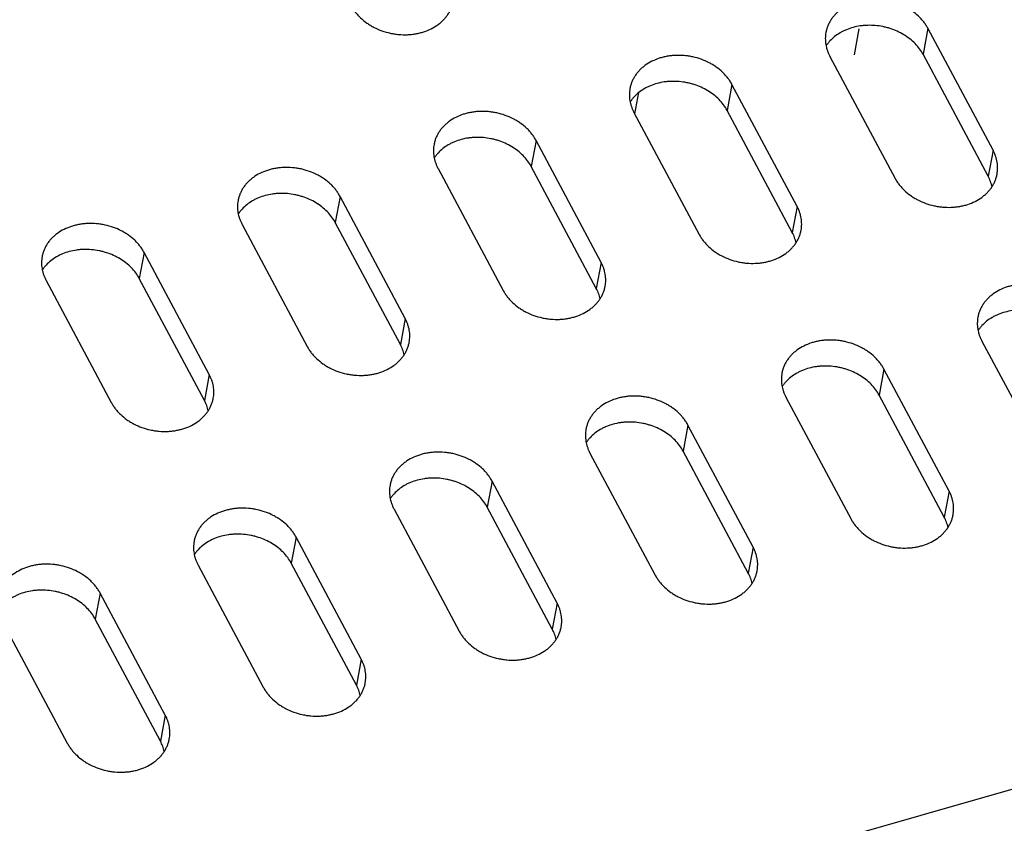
# Model space of a CAD drawing. Header units: millimetres. Extents: x 508 to 1261, y -60 to 468.
# Tile 13 of 49: x 935 to 953, y 66 to 81. Entities that reach past the tile are written whole.
import ezdxf

# ---------------------------------------------------------------- set-up
doc = ezdxf.new("R2010")
doc.units = ezdxf.units.MM
doc.header["$LTSCALE"] = 16.335
doc.layers.get('0').update_dxf_attribs({"linetype": 'CONTINUOUS'})
doc.layers.add('AXIS', color=7, linetype='CONTINUOUS')
doc.layers.add('ROUNDS', color=7, linetype='CONTINUOUS')

msp = doc.modelspace()

# ---------------------------------------------------------------- linework, layer by layer
at = {"color": 7, "linetype": 'Continuous'}
for p, q in [((951.42855, 80.36939), (951.33872, 79.88719)), ((952.6364, 78.10609), (951.42855, 80.36939)), ((949.61164, 79.84968), (950.8195, 77.58638)), ((952.54657, 77.62389), (951.33872, 79.88719)), ((947.79473, 79.32997), (947.7049, 78.84777)), ((949.00259, 77.06667), (947.79473, 79.32997)), ((945.97782, 78.81026), (947.18568, 76.54697)), ((948.91275, 76.58447), (947.7049, 78.84777)), ((944.16091, 78.29056), (944.07108, 77.80836)), ((945.36877, 76.02726), (944.16091, 78.29056)), ((952.6364, 78.10609), (952.54657, 77.62389)), ((945.27894, 75.54506), (944.07108, 77.80836)), ((942.344, 77.77085), (943.55186, 75.50755)), ((940.5271, 77.25114), (940.43726, 76.76894)), ((941.73495, 74.98784), (940.5271, 77.25114)), ((949.00259, 77.06667), (948.91275, 76.58447)), ((938.71019, 76.73143), (939.91804, 74.46813)), ((941.64512, 74.50564), (940.43726, 76.76894)), ((936.89328, 76.21172), (936.80344, 75.72953)), ((938.10113, 73.94843), (936.89328, 76.21172)), ((945.36877, 76.02726), (945.27894, 75.54506)), ((935.07637, 75.69202), (936.28422, 73.42872)), ((938.0113, 73.46623), (936.80344, 75.72953)), ((941.73495, 74.98784), (941.64512, 74.50564)), ((952.42997, 74.56865), (953.63782, 72.30535)), ((950.61306, 74.04894), (950.52323, 73.56674)), ((951.82091, 71.78564), (950.61306, 74.04894)), ((938.10113, 73.94843), (938.0113, 73.46623)), ((948.79615, 73.52923), (950.004, 71.26594)), ((951.73108, 71.30344), (950.52323, 73.56674)), ((946.97924, 73.00953), (946.88941, 72.52733)), ((948.18709, 70.74623), (946.97924, 73.00953)), ((948.09726, 70.26403), (946.88941, 72.52733)), ((945.16233, 72.48982), (946.37018, 70.22652)), ((943.34542, 71.97011), (943.25559, 71.48791)), ((944.55327, 69.70681), (943.34542, 71.97011)), ((951.82091, 71.78564), (951.73108, 71.30344)), ((941.52851, 71.4504), (942.73636, 69.1871)), ((944.46344, 69.22461), (943.25559, 71.48791)), ((939.7116, 70.93069), (939.62177, 70.4485)), ((940.91946, 68.6674), (939.7116, 70.93069)), ((948.18709, 70.74623), (948.09726, 70.26403)), ((937.89469, 70.41099), (939.10255, 68.14769)), ((940.82962, 68.1852), (939.62177, 70.4485)), ((936.07778, 69.89128), (935.98795, 69.40908)), ((937.28564, 67.62798), (936.07778, 69.89128)), ((944.55327, 69.70681), (944.46344, 69.22461)), ((937.1958, 67.14578), (935.98795, 69.40908)), ((934.26087, 69.37157), (935.46873, 67.10827)), ((940.91946, 68.6674), (940.82962, 68.1852)), ((937.28564, 67.62798), (937.1958, 67.14578))]:
    msp.add_line(p, q, dxfattribs=at)
for points, knots in [([(951.42855, 80.36939), (951.41764, 80.38984), (951.39378, 80.43018), (951.35267, 80.48801), (951.30616, 80.54339), (951.23683, 80.61402), (951.15841, 80.67763), (951.0728, 80.73337), (950.98133, 80.78439), (950.85942, 80.83715), (950.731, 80.87402), (950.62558, 80.89369), (950.51938, 80.90659), (950.41265, 80.90929), (950.30722, 80.90156), (950.22978, 80.89066), (950.15421, 80.8747), (950.05745, 80.84705), (949.94351, 80.80077), (949.83988, 80.73853), (949.76629, 80.68052), (949.71646, 80.63368), (949.67185, 80.58342), (949.63274, 80.53007), (949.59939, 80.47396), (949.57202, 80.41547), (949.55083, 80.35498), (949.5409, 80.31354), (949.53701, 80.29268)], [0, 0, 0, 0, 0.02943543, 0.05943917, 0.09001924, 0.12116875, 0.18503777, 0.21772038, 0.25081755, 0.31795782, 0.38591218, 0.42001077, 0.45406819, 0.52169721, 0.55514803, 0.58824854, 0.62093502, 0.65315224, 0.71596526, 0.77650986, 0.80595017, 0.83484561, 0.86323559, 0.89117509, 0.91873373, 0.94599408, 0.9730493, 1, 1, 1, 1]), ([(940.73353, 80.78858), (940.74445, 80.76813), (940.76831, 80.72779), (940.80942, 80.66995), (940.85592, 80.61458), (940.92526, 80.54395), (941.00368, 80.48033), (941.08928, 80.4246), (941.18075, 80.37358), (941.30267, 80.32082), (941.43109, 80.28394), (941.53651, 80.26427), (941.6427, 80.25138), (941.74943, 80.24868), (941.85487, 80.2564), (941.93231, 80.26731), (942.00787, 80.28327), (942.10464, 80.31092), (942.21858, 80.3572), (942.3222, 80.41944), (942.3958, 80.47745), (942.44562, 80.52429), (942.49023, 80.57455), (942.52934, 80.6279), (942.56269, 80.68401), (942.59006, 80.7425), (942.61125, 80.80299), (942.62119, 80.84443), (942.62507, 80.86529)], [0, 0, 0, 0, 0.02943543, 0.05943917, 0.09001924, 0.12116875, 0.18503777, 0.21772038, 0.25081755, 0.31795782, 0.38591218, 0.42001077, 0.45406819, 0.52169721, 0.55514803, 0.58824854, 0.62093502, 0.65315224, 0.71596526, 0.77650986, 0.80595017, 0.83484561, 0.86323559, 0.89117509, 0.91873373, 0.94599408, 0.9730493, 1, 1, 1, 1]), ([(951.33872, 79.88719), (951.31944, 79.92332), (951.27445, 79.99385), (951.19137, 80.09039), (951.09321, 80.17765), (950.98197, 80.25391), (950.85984, 80.3177), (950.75123, 80.35935), (950.6612, 80.38543), (950.56943, 80.40653), (950.45298, 80.42323), (950.33575, 80.42679), (950.24294, 80.42161), (950.15215, 80.41122), (950.04197, 80.38863), (949.93677, 80.35302), (949.85772, 80.31717), (949.7837, 80.27734), (949.69874, 80.21946), (949.62457, 80.15058), (949.57372, 80.09036), (949.55118, 80.05871), (949.54068, 80.04255)], [0, 0, 0, 0, 0.05821293, 0.11840556, 0.18052557, 0.24437886, 0.309654, 0.37594966, 0.40935034, 0.44282931, 0.50974524, 0.57622482, 0.60916495, 0.64182233, 0.70606282, 0.76863765, 0.79924196, 0.82935613, 0.88805847, 0.94484639, 0.97261179, 1, 1, 1, 1]), ([(949.53701, 80.29268), (949.53361, 80.27445), (949.52844, 80.23761), (949.52561, 80.18176), (949.52773, 80.12555), (949.53477, 80.06927), (949.5467, 80.0132), (949.56347, 79.95762), (949.58498, 79.90281), (949.60227, 79.86724), (949.61164, 79.84968)], [0, 0, 0, 0, 0.12151528, 0.24339115, 0.36597792, 0.48960598, 0.6145771, 0.74115739, 0.86957174, 1, 1, 1, 1]), ([(947.79473, 79.32997), (947.78382, 79.35042), (947.75996, 79.39076), (947.71885, 79.4486), (947.67234, 79.50397), (947.60301, 79.5746), (947.52459, 79.63822), (947.43898, 79.69395), (947.34752, 79.74498), (947.2256, 79.79773), (947.09718, 79.83461), (946.99176, 79.85428), (946.88556, 79.86717), (946.77883, 79.86988), (946.6734, 79.86215), (946.59596, 79.85125), (946.52039, 79.83528), (946.42363, 79.80763), (946.30969, 79.76136), (946.20606, 79.69911), (946.13247, 79.6411), (946.08265, 79.59426), (946.03803, 79.54401), (945.99892, 79.49065), (945.96557, 79.43455), (945.93821, 79.37605), (945.91701, 79.31556), (945.90708, 79.27413), (945.90319, 79.25326)], [0, 0, 0, 0, 0.02943543, 0.05943917, 0.09001924, 0.12116875, 0.18503777, 0.21772038, 0.25081755, 0.31795782, 0.38591218, 0.42001077, 0.45406819, 0.52169721, 0.55514803, 0.58824854, 0.62093502, 0.65315224, 0.71596526, 0.77650986, 0.80595017, 0.83484561, 0.86323559, 0.89117509, 0.91873373, 0.94599408, 0.9730493, 1, 1, 1, 1]), ([(945.90319, 79.25326), (945.8998, 79.23503), (945.89462, 79.19819), (945.89179, 79.14234), (945.89391, 79.08613), (945.90095, 79.02985), (945.91289, 78.97378), (945.92965, 78.9182), (945.95116, 78.86339), (945.96845, 78.82782), (945.97782, 78.81026)], [0, 0, 0, 0, 0.12151528, 0.24339115, 0.36597792, 0.48960598, 0.6145771, 0.74115739, 0.86957174, 1, 1, 1, 1]), ([(947.7049, 78.84777), (947.68562, 78.8839), (947.64063, 78.95443), (947.55755, 79.05098), (947.45939, 79.13824), (947.34815, 79.2145), (947.22602, 79.27829), (947.11741, 79.31994), (947.02739, 79.34602), (946.93562, 79.36712), (946.81916, 79.38381), (946.70193, 79.38737), (946.60912, 79.3822), (946.51833, 79.37181), (946.40815, 79.34921), (946.30295, 79.3136), (946.2239, 79.27776), (946.14988, 79.23792), (946.06492, 79.18004), (945.99075, 79.11116), (945.9399, 79.05094), (945.91736, 79.01929), (945.90686, 79.00313)], [0, 0, 0, 0, 0.05821293, 0.11840556, 0.18052557, 0.24437886, 0.309654, 0.37594966, 0.40935034, 0.44282931, 0.50974524, 0.57622482, 0.60916495, 0.64182233, 0.70606282, 0.76863765, 0.79924196, 0.82935613, 0.88805847, 0.94484639, 0.97261179, 1, 1, 1, 1]), ([(944.16091, 78.29056), (944.15, 78.311), (944.12614, 78.35135), (944.08503, 78.40918), (944.03852, 78.46456), (943.96919, 78.53519), (943.89077, 78.5988), (943.80517, 78.65453), (943.7137, 78.70556), (943.59178, 78.75832), (943.46336, 78.79519), (943.35794, 78.81486), (943.25174, 78.82776), (943.14501, 78.83046), (943.03958, 78.82273), (942.96214, 78.81183), (942.88657, 78.79587), (942.78981, 78.76822), (942.67587, 78.72194), (942.57224, 78.6597), (942.49865, 78.60169), (942.44883, 78.55485), (942.40421, 78.50459), (942.3651, 78.45124), (942.33175, 78.39513), (942.30439, 78.33664), (942.28319, 78.27615), (942.27326, 78.23471), (942.26937, 78.21385)], [0, 0, 0, 0, 0.02943543, 0.05943917, 0.09001924, 0.12116875, 0.18503777, 0.21772038, 0.25081755, 0.31795782, 0.38591218, 0.42001077, 0.45406819, 0.52169721, 0.55514803, 0.58824854, 0.62093502, 0.65315224, 0.71596526, 0.77650986, 0.80595017, 0.83484561, 0.86323559, 0.89117509, 0.91873373, 0.94599408, 0.9730493, 1, 1, 1, 1]), ([(944.07108, 77.80836), (944.0518, 77.84448), (944.00681, 77.91501), (943.92373, 78.01156), (943.82558, 78.09882), (943.71433, 78.17508), (943.5922, 78.23887), (943.48359, 78.28052), (943.39357, 78.3066), (943.3018, 78.3277), (943.18534, 78.3444), (943.06811, 78.34796), (942.9753, 78.34278), (942.88451, 78.33239), (942.77433, 78.3098), (942.66913, 78.27419), (942.59009, 78.23834), (942.51606, 78.1985), (942.4311, 78.14062), (942.35693, 78.07174), (942.30608, 78.01152), (942.28354, 77.97987), (942.27304, 77.96372)], [0, 0, 0, 0, 0.05821293, 0.11840556, 0.18052557, 0.24437886, 0.309654, 0.37594966, 0.40935034, 0.44282931, 0.50974524, 0.57622482, 0.60916495, 0.64182233, 0.70606282, 0.76863765, 0.79924196, 0.82935613, 0.88805847, 0.94484639, 0.97261179, 1, 1, 1, 1]), ([(942.26937, 78.21385), (942.26598, 78.19562), (942.2608, 78.15878), (942.25797, 78.10292), (942.26009, 78.04672), (942.26713, 77.99044), (942.27907, 77.93437), (942.29583, 77.87879), (942.31734, 77.82398), (942.33463, 77.78841), (942.344, 77.77085)], [0, 0, 0, 0, 0.12151528, 0.24339115, 0.36597792, 0.48960598, 0.6145771, 0.74115739, 0.86957174, 1, 1, 1, 1]), ([(952.71104, 77.66309), (952.71443, 77.68132), (952.71961, 77.71816), (952.72244, 77.77401), (952.72032, 77.83022), (952.71328, 77.8865), (952.70134, 77.94257), (952.68458, 77.99815), (952.66307, 78.05296), (952.64578, 78.08853), (952.6364, 78.10609)], [0, 0, 0, 0, 0.12151528, 0.24339115, 0.36597792, 0.48960598, 0.6145771, 0.74115739, 0.86957174, 1, 1, 1, 1]), ([(940.5271, 77.25114), (940.51618, 77.27159), (940.49232, 77.31193), (940.45121, 77.36977), (940.40471, 77.42514), (940.33537, 77.49577), (940.25695, 77.55939), (940.17135, 77.61512), (940.07988, 77.66614), (939.95796, 77.7189), (939.82954, 77.75578), (939.72412, 77.77545), (939.61792, 77.78834), (939.51119, 77.79104), (939.40576, 77.78332), (939.32832, 77.77241), (939.25275, 77.75645), (939.15599, 77.7288), (939.04205, 77.68252), (938.93842, 77.62028), (938.86483, 77.56227), (938.81501, 77.51543), (938.7704, 77.46517), (938.73128, 77.41182), (938.69793, 77.35571), (938.67057, 77.29722), (938.64937, 77.23673), (938.63944, 77.19529), (938.63555, 77.17443)], [0, 0, 0, 0, 0.02943543, 0.05943917, 0.09001924, 0.12116875, 0.18503777, 0.21772038, 0.25081755, 0.31795782, 0.38591218, 0.42001077, 0.45406819, 0.52169721, 0.55514803, 0.58824854, 0.62093502, 0.65315224, 0.71596526, 0.77650986, 0.80595017, 0.83484561, 0.86323559, 0.89117509, 0.91873373, 0.94599408, 0.9730493, 1, 1, 1, 1]), ([(950.8195, 77.58638), (950.83041, 77.56593), (950.85427, 77.52559), (950.89538, 77.46775), (950.94188, 77.41238), (951.01122, 77.34175), (951.08964, 77.27814), (951.17524, 77.2224), (951.26671, 77.17138), (951.38863, 77.11862), (951.51705, 77.08174), (951.62247, 77.06208), (951.72867, 77.04918), (951.8354, 77.04648), (951.94083, 77.0542), (952.01827, 77.06511), (952.09384, 77.08107), (952.1906, 77.10872), (952.30454, 77.155), (952.40817, 77.21724), (952.48176, 77.27525), (952.53158, 77.32209), (952.57619, 77.37235), (952.61531, 77.4257), (952.64866, 77.48181), (952.67602, 77.5403), (952.69722, 77.60079), (952.70715, 77.64223), (952.71104, 77.66309)], [0, 0, 0, 0, 0.02943543, 0.05943917, 0.09001924, 0.12116875, 0.18503777, 0.21772038, 0.25081755, 0.31795782, 0.38591218, 0.42001077, 0.45406819, 0.52169721, 0.55514803, 0.58824854, 0.62093502, 0.65315224, 0.71596526, 0.77650986, 0.80595017, 0.83484561, 0.86323559, 0.89117509, 0.91873373, 0.94599408, 0.9730493, 1, 1, 1, 1]), ([(952.61755, 77.43103), (952.61056, 77.46419), (952.59132, 77.5304), (952.56295, 77.59321), (952.54657, 77.62389)], [0, 0, 0, 0, 0.49355029, 1, 1, 1, 1]), ([(940.43726, 76.76894), (940.41798, 76.80507), (940.373, 76.8756), (940.28991, 76.97214), (940.19176, 77.05941), (940.08051, 77.13567), (939.95838, 77.19946), (939.84977, 77.24111), (939.75975, 77.26719), (939.66798, 77.28829), (939.55152, 77.30498), (939.43429, 77.30854), (939.34148, 77.30336), (939.25069, 77.29298), (939.14051, 77.27038), (939.03531, 77.23477), (938.95627, 77.19893), (938.88224, 77.15909), (938.79728, 77.10121), (938.72311, 77.03233), (938.67226, 76.97211), (938.64972, 76.94046), (938.63922, 76.9243)], [0, 0, 0, 0, 0.05821293, 0.11840556, 0.18052557, 0.24437886, 0.309654, 0.37594966, 0.40935034, 0.44282931, 0.50974524, 0.57622482, 0.60916495, 0.64182233, 0.70606282, 0.76863765, 0.79924196, 0.82935613, 0.88805847, 0.94484639, 0.97261179, 1, 1, 1, 1]), ([(938.63555, 77.17443), (938.63216, 77.1562), (938.62698, 77.11936), (938.62416, 77.06351), (938.62627, 77.0073), (938.63331, 76.95102), (938.64525, 76.89495), (938.66201, 76.83937), (938.68352, 76.78456), (938.70081, 76.74899), (938.71019, 76.73143)], [0, 0, 0, 0, 0.12151528, 0.24339115, 0.36597792, 0.48960598, 0.6145771, 0.74115739, 0.86957174, 1, 1, 1, 1]), ([(949.07722, 76.62367), (949.08061, 76.64191), (949.08579, 76.67875), (949.08862, 76.7346), (949.0865, 76.79081), (949.07946, 76.84708), (949.06752, 76.90315), (949.05076, 76.95873), (949.02925, 77.01354), (949.01196, 77.04911), (949.00259, 77.06667)], [0, 0, 0, 0, 0.12151528, 0.24339115, 0.36597792, 0.48960598, 0.6145771, 0.74115739, 0.86957174, 1, 1, 1, 1]), ([(936.89328, 76.21172), (936.88236, 76.23217), (936.8585, 76.27252), (936.81739, 76.33035), (936.77089, 76.38573), (936.70155, 76.45636), (936.62313, 76.51997), (936.53753, 76.5757), (936.44606, 76.62673), (936.32414, 76.67949), (936.19572, 76.71636), (936.0903, 76.73603), (935.98411, 76.74893), (935.87738, 76.75163), (935.77194, 76.7439), (935.6945, 76.733), (935.61893, 76.71704), (935.52217, 76.68938), (935.40823, 76.64311), (935.30461, 76.58087), (935.23101, 76.52285), (935.18119, 76.47602), (935.13658, 76.42576), (935.09747, 76.3724), (935.06412, 76.3163), (935.03675, 76.25781), (935.01556, 76.19732), (935.00562, 76.15588), (935.00174, 76.13502)], [0, 0, 0, 0, 0.02943543, 0.05943917, 0.09001924, 0.12116875, 0.18503777, 0.21772038, 0.25081755, 0.31795782, 0.38591218, 0.42001077, 0.45406819, 0.52169721, 0.55514803, 0.58824854, 0.62093502, 0.65315224, 0.71596526, 0.77650986, 0.80595017, 0.83484561, 0.86323559, 0.89117509, 0.91873373, 0.94599408, 0.9730493, 1, 1, 1, 1]), ([(947.18568, 76.54697), (947.19659, 76.52652), (947.22045, 76.48617), (947.26156, 76.42834), (947.30807, 76.37296), (947.3774, 76.30233), (947.45582, 76.23872), (947.54143, 76.18299), (947.63289, 76.13196), (947.75481, 76.0792), (947.88323, 76.04233), (947.98865, 76.02266), (948.09485, 76.00976), (948.20158, 76.00706), (948.30701, 76.01479), (948.38445, 76.02569), (948.46002, 76.04165), (948.55678, 76.06931), (948.67072, 76.11558), (948.77435, 76.17782), (948.84794, 76.23584), (948.89776, 76.28267), (948.94238, 76.33293), (948.98149, 76.38629), (949.01484, 76.44239), (949.0422, 76.50088), (949.0634, 76.56137), (949.07333, 76.60281), (949.07722, 76.62367)], [0, 0, 0, 0, 0.02943543, 0.05943917, 0.09001924, 0.12116875, 0.18503777, 0.21772038, 0.25081755, 0.31795782, 0.38591218, 0.42001077, 0.45406819, 0.52169721, 0.55514803, 0.58824854, 0.62093502, 0.65315224, 0.71596526, 0.77650986, 0.80595017, 0.83484561, 0.86323559, 0.89117509, 0.91873373, 0.94599408, 0.9730493, 1, 1, 1, 1]), ([(948.98373, 76.39161), (948.97674, 76.42478), (948.9575, 76.49099), (948.92913, 76.55379), (948.91275, 76.58447)], [0, 0, 0, 0, 0.49355029, 1, 1, 1, 1]), ([(936.80344, 75.72953), (936.78416, 75.76565), (936.73918, 75.83618), (936.65609, 75.93273), (936.55794, 76.01999), (936.44669, 76.09625), (936.32457, 76.16004), (936.21595, 76.20169), (936.12593, 76.22777), (936.03416, 76.24887), (935.9177, 76.26557), (935.80048, 76.26913), (935.70766, 76.26395), (935.61687, 76.25356), (935.50669, 76.23097), (935.40149, 76.19536), (935.32245, 76.15951), (935.24842, 76.11967), (935.16346, 76.06179), (935.08929, 75.99291), (935.03844, 75.93269), (935.0159, 75.90104), (935.00541, 75.88489)], [0, 0, 0, 0, 0.05821293, 0.11840556, 0.18052557, 0.24437886, 0.309654, 0.37594966, 0.40935034, 0.44282931, 0.50974524, 0.57622482, 0.60916495, 0.64182233, 0.70606282, 0.76863765, 0.79924196, 0.82935613, 0.88805847, 0.94484639, 0.97261179, 1, 1, 1, 1]), ([(935.00174, 76.13502), (934.99834, 76.11678), (934.99316, 76.07994), (934.99034, 76.02409), (934.99245, 75.96788), (934.99949, 75.91161), (935.01143, 75.85554), (935.0282, 75.79996), (935.0497, 75.74515), (935.067, 75.70958), (935.07637, 75.69202)], [0, 0, 0, 0, 0.12151528, 0.24339115, 0.36597792, 0.48960598, 0.6145771, 0.74115739, 0.86957174, 1, 1, 1, 1]), ([(945.4434, 75.58426), (945.4468, 75.60249), (945.45197, 75.63933), (945.4548, 75.69518), (945.45268, 75.75139), (945.44564, 75.80767), (945.4337, 75.86374), (945.41694, 75.91932), (945.39543, 75.97413), (945.37814, 76.0097), (945.36877, 76.02726)], [0, 0, 0, 0, 0.12151528, 0.24339115, 0.36597792, 0.48960598, 0.6145771, 0.74115739, 0.86957174, 1, 1, 1, 1]), ([(954.24688, 75.08836), (954.23596, 75.10881), (954.2121, 75.14915), (954.17099, 75.20698), (954.12449, 75.26236), (954.05515, 75.33299), (953.97673, 75.3966), (953.89113, 75.45234), (953.79966, 75.50336), (953.67774, 75.55612), (953.54932, 75.59299), (953.4439, 75.61266), (953.33771, 75.62556), (953.23098, 75.62826), (953.12554, 75.62053), (953.0481, 75.60963), (952.97253, 75.59367), (952.87577, 75.56602), (952.76183, 75.51974), (952.6582, 75.4575), (952.58461, 75.39949), (952.53479, 75.35265), (952.49018, 75.30239), (952.45107, 75.24904), (952.41772, 75.19293), (952.39035, 75.13444), (952.36915, 75.07395), (952.35922, 75.03251), (952.35534, 75.01165)], [0, 0, 0, 0, 0.02943543, 0.05943917, 0.09001924, 0.12116875, 0.18503777, 0.21772038, 0.25081755, 0.31795782, 0.38591218, 0.42001077, 0.45406819, 0.52169721, 0.55514803, 0.58824854, 0.62093502, 0.65315224, 0.71596526, 0.77650986, 0.80595017, 0.83484561, 0.86323559, 0.89117509, 0.91873373, 0.94599408, 0.9730493, 1, 1, 1, 1]), ([(943.55186, 75.50755), (943.56277, 75.4871), (943.58663, 75.44676), (943.62774, 75.38892), (943.67425, 75.33355), (943.74358, 75.26292), (943.822, 75.1993), (943.90761, 75.14357), (943.99908, 75.09255), (944.12099, 75.03979), (944.24941, 75.00291), (944.35483, 74.98324), (944.46103, 74.97035), (944.56776, 74.96765), (944.67319, 74.97537), (944.75063, 74.98628), (944.8262, 75.00224), (944.92296, 75.02989), (945.0369, 75.07617), (945.14053, 75.13841), (945.21412, 75.19642), (945.26394, 75.24326), (945.30856, 75.29352), (945.34767, 75.34687), (945.38102, 75.40297), (945.40838, 75.46147), (945.42958, 75.52196), (945.43951, 75.5634), (945.4434, 75.58426)], [0, 0, 0, 0, 0.02943543, 0.05943917, 0.09001924, 0.12116875, 0.18503777, 0.21772038, 0.25081755, 0.31795782, 0.38591218, 0.42001077, 0.45406819, 0.52169721, 0.55514803, 0.58824854, 0.62093502, 0.65315224, 0.71596526, 0.77650986, 0.80595017, 0.83484561, 0.86323559, 0.89117509, 0.91873373, 0.94599408, 0.9730493, 1, 1, 1, 1]), ([(945.34991, 75.3522), (945.34292, 75.38536), (945.32369, 75.45157), (945.29531, 75.51437), (945.27894, 75.54506)], [0, 0, 0, 0, 0.49355029, 1, 1, 1, 1]), ([(954.15704, 74.60616), (954.13776, 74.64229), (954.09278, 74.71282), (954.00969, 74.80936), (953.91154, 74.89662), (953.80029, 74.97288), (953.67817, 75.03667), (953.56955, 75.07832), (953.47953, 75.1044), (953.38776, 75.1255), (953.2713, 75.1422), (953.15408, 75.14576), (953.06126, 75.14058), (952.97047, 75.13019), (952.86029, 75.1076), (952.75509, 75.07199), (952.67605, 75.03614), (952.60202, 74.99631), (952.51706, 74.93842), (952.44289, 74.86955), (952.39204, 74.80933), (952.3695, 74.77768), (952.35901, 74.76152)], [0, 0, 0, 0, 0.05821293, 0.11840556, 0.18052557, 0.24437886, 0.309654, 0.37594966, 0.40935034, 0.44282931, 0.50974524, 0.57622482, 0.60916495, 0.64182233, 0.70606282, 0.76863765, 0.79924196, 0.82935613, 0.88805847, 0.94484639, 0.97261179, 1, 1, 1, 1]), ([(941.80958, 74.54484), (941.81298, 74.56307), (941.81815, 74.59991), (941.82098, 74.65577), (941.81887, 74.71197), (941.81182, 74.76825), (941.79989, 74.82432), (941.78312, 74.8799), (941.76161, 74.93471), (941.74432, 74.97028), (941.73495, 74.98784)], [0, 0, 0, 0, 0.12151528, 0.24339115, 0.36597792, 0.48960598, 0.6145771, 0.74115739, 0.86957174, 1, 1, 1, 1]), ([(952.35534, 75.01165), (952.35194, 74.99342), (952.34676, 74.95658), (952.34394, 74.90073), (952.34605, 74.84452), (952.35309, 74.78824), (952.36503, 74.73217), (952.3818, 74.67659), (952.4033, 74.62178), (952.4206, 74.58621), (952.42997, 74.56865)], [0, 0, 0, 0, 0.12151528, 0.24339115, 0.36597792, 0.48960598, 0.6145771, 0.74115739, 0.86957174, 1, 1, 1, 1]), ([(939.91804, 74.46813), (939.92895, 74.44769), (939.95281, 74.40734), (939.99392, 74.34951), (940.04043, 74.29413), (940.10977, 74.2235), (940.18819, 74.15989), (940.27379, 74.10416), (940.36526, 74.05313), (940.48717, 74.00037), (940.61559, 73.9635), (940.72101, 73.94383), (940.82721, 73.93093), (940.93394, 73.92823), (941.03937, 73.93596), (941.11681, 73.94686), (941.19238, 73.96282), (941.28914, 73.99047), (941.40308, 74.03675), (941.50671, 74.09899), (941.5803, 74.157), (941.63013, 74.20384), (941.67474, 74.2541), (941.71385, 74.30745), (941.7472, 74.36356), (941.77457, 74.42205), (941.79576, 74.48254), (941.80569, 74.52398), (941.80958, 74.54484)], [0, 0, 0, 0, 0.02943543, 0.05943917, 0.09001924, 0.12116875, 0.18503777, 0.21772038, 0.25081755, 0.31795782, 0.38591218, 0.42001077, 0.45406819, 0.52169721, 0.55514803, 0.58824854, 0.62093502, 0.65315224, 0.71596526, 0.77650986, 0.80595017, 0.83484561, 0.86323559, 0.89117509, 0.91873373, 0.94599408, 0.9730493, 1, 1, 1, 1]), ([(941.71609, 74.31278), (941.7091, 74.34595), (941.68987, 74.41216), (941.66149, 74.47496), (941.64512, 74.50564)], [0, 0, 0, 0, 0.49355029, 1, 1, 1, 1]), ([(950.61306, 74.04894), (950.60214, 74.06939), (950.57828, 74.10973), (950.53717, 74.16757), (950.49067, 74.22294), (950.42133, 74.29357), (950.34291, 74.35719), (950.25731, 74.41292), (950.16584, 74.46395), (950.04392, 74.5167), (949.9155, 74.55358), (949.81008, 74.57325), (949.70389, 74.58614), (949.59716, 74.58885), (949.49172, 74.58112), (949.41428, 74.57022), (949.33872, 74.55425), (949.24195, 74.5266), (949.12802, 74.48033), (949.02439, 74.41808), (948.95079, 74.36007), (948.90097, 74.31323), (948.85636, 74.26298), (948.81725, 74.20962), (948.7839, 74.15352), (948.75653, 74.09502), (948.73534, 74.03453), (948.7254, 73.9931), (948.72152, 73.97223)], [0, 0, 0, 0, 0.02943543, 0.05943917, 0.09001924, 0.12116875, 0.18503777, 0.21772038, 0.25081755, 0.31795782, 0.38591218, 0.42001077, 0.45406819, 0.52169721, 0.55514803, 0.58824854, 0.62093502, 0.65315224, 0.71596526, 0.77650986, 0.80595017, 0.83484561, 0.86323559, 0.89117509, 0.91873373, 0.94599408, 0.9730493, 1, 1, 1, 1]), ([(948.72152, 73.97223), (948.71812, 73.954), (948.71294, 73.91716), (948.71012, 73.86131), (948.71223, 73.8051), (948.71928, 73.74882), (948.73121, 73.69275), (948.74798, 73.63717), (948.76948, 73.58236), (948.78678, 73.54679), (948.79615, 73.52923)], [0, 0, 0, 0, 0.12151528, 0.24339115, 0.36597792, 0.48960598, 0.6145771, 0.74115739, 0.86957174, 1, 1, 1, 1]), ([(950.52323, 73.56674), (950.50395, 73.60287), (950.45896, 73.6734), (950.37587, 73.76995), (950.27772, 73.85721), (950.16647, 73.93347), (950.04435, 73.99726), (949.93574, 74.03891), (949.84571, 74.06499), (949.75394, 74.08609), (949.63748, 74.10278), (949.52026, 74.10634), (949.42744, 74.10117), (949.33665, 74.09078), (949.22647, 74.06818), (949.12127, 74.03257), (949.04223, 73.99673), (948.9682, 73.95689), (948.88324, 73.89901), (948.80908, 73.83013), (948.75822, 73.76991), (948.73568, 73.73826), (948.72519, 73.7221)], [0, 0, 0, 0, 0.05821293, 0.11840556, 0.18052557, 0.24437886, 0.309654, 0.37594966, 0.40935034, 0.44282931, 0.50974524, 0.57622482, 0.60916495, 0.64182233, 0.70606282, 0.76863765, 0.79924196, 0.82935613, 0.88805847, 0.94484639, 0.97261179, 1, 1, 1, 1]), ([(938.17576, 73.50543), (938.17916, 73.52366), (938.18433, 73.5605), (938.18716, 73.61635), (938.18505, 73.67256), (938.178, 73.72884), (938.16607, 73.78491), (938.1493, 73.84049), (938.12779, 73.8953), (938.1105, 73.93087), (938.10113, 73.94843)], [0, 0, 0, 0, 0.12151528, 0.24339115, 0.36597792, 0.48960598, 0.6145771, 0.74115739, 0.86957174, 1, 1, 1, 1]), ([(936.28422, 73.42872), (936.29513, 73.40827), (936.319, 73.36793), (936.36011, 73.31009), (936.40661, 73.25472), (936.47595, 73.18409), (936.55437, 73.12047), (936.63997, 73.06474), (936.73144, 73.01371), (936.85335, 72.96096), (936.98177, 72.92408), (937.0872, 72.90441), (937.19339, 72.89152), (937.30012, 72.88881), (937.40556, 72.89654), (937.483, 72.90744), (937.55856, 72.92341), (937.65532, 72.95106), (937.76926, 72.99733), (937.87289, 73.05958), (937.94649, 73.11759), (937.99631, 73.16443), (938.04092, 73.21468), (938.08003, 73.26804), (938.11338, 73.32414), (938.14075, 73.38264), (938.16194, 73.44313), (938.17187, 73.48456), (938.17576, 73.50543)], [0, 0, 0, 0, 0.02943543, 0.05943917, 0.09001924, 0.12116875, 0.18503777, 0.21772038, 0.25081755, 0.31795782, 0.38591218, 0.42001077, 0.45406819, 0.52169721, 0.55514803, 0.58824854, 0.62093502, 0.65315224, 0.71596526, 0.77650986, 0.80595017, 0.83484561, 0.86323559, 0.89117509, 0.91873373, 0.94599408, 0.9730493, 1, 1, 1, 1]), ([(938.08228, 73.27337), (938.07528, 73.30653), (938.05605, 73.37274), (938.02767, 73.43554), (938.0113, 73.46623)], [0, 0, 0, 0, 0.49355029, 1, 1, 1, 1]), ([(946.97924, 73.00953), (946.96833, 73.02997), (946.94446, 73.07032), (946.90335, 73.12815), (946.85685, 73.18353), (946.78751, 73.25416), (946.70909, 73.31777), (946.62349, 73.3735), (946.53202, 73.42453), (946.4101, 73.47729), (946.28169, 73.51416), (946.17626, 73.53383), (946.07007, 73.54673), (945.96334, 73.54943), (945.8579, 73.5417), (945.78046, 73.5308), (945.7049, 73.51484), (945.60814, 73.48718), (945.4942, 73.44091), (945.39057, 73.37867), (945.31697, 73.32066), (945.26715, 73.27382), (945.22254, 73.22356), (945.18343, 73.17021), (945.15008, 73.1141), (945.12271, 73.05561), (945.10152, 72.99512), (945.09158, 72.95368), (945.0877, 72.93282)], [0, 0, 0, 0, 0.02943543, 0.05943917, 0.09001924, 0.12116875, 0.18503777, 0.21772038, 0.25081755, 0.31795782, 0.38591218, 0.42001077, 0.45406819, 0.52169721, 0.55514803, 0.58824854, 0.62093502, 0.65315224, 0.71596526, 0.77650986, 0.80595017, 0.83484561, 0.86323559, 0.89117509, 0.91873373, 0.94599408, 0.9730493, 1, 1, 1, 1]), ([(946.88941, 72.52733), (946.87013, 72.56345), (946.82514, 72.63398), (946.74205, 72.73053), (946.6439, 72.81779), (946.53266, 72.89405), (946.41053, 72.95784), (946.30192, 72.99949), (946.21189, 73.02557), (946.12012, 73.04667), (946.00366, 73.06337), (945.88644, 73.06693), (945.79362, 73.06175), (945.70283, 73.05136), (945.59266, 73.02877), (945.48745, 72.99316), (945.40841, 72.95731), (945.33438, 72.91747), (945.24943, 72.85959), (945.17526, 72.79071), (945.1244, 72.73049), (945.10187, 72.69884), (945.09137, 72.68269)], [0, 0, 0, 0, 0.05821293, 0.11840556, 0.18052557, 0.24437886, 0.309654, 0.37594966, 0.40935034, 0.44282931, 0.50974524, 0.57622482, 0.60916495, 0.64182233, 0.70606282, 0.76863765, 0.79924196, 0.82935613, 0.88805847, 0.94484639, 0.97261179, 1, 1, 1, 1]), ([(945.0877, 72.93282), (945.0843, 72.91459), (945.07913, 72.87775), (945.0763, 72.82189), (945.07841, 72.76569), (945.08546, 72.70941), (945.09739, 72.65334), (945.11416, 72.59776), (945.13567, 72.54295), (945.15296, 72.50738), (945.16233, 72.48982)], [0, 0, 0, 0, 0.12151528, 0.24339115, 0.36597792, 0.48960598, 0.6145771, 0.74115739, 0.86957174, 1, 1, 1, 1]), ([(943.34542, 71.97011), (943.33451, 71.99056), (943.31065, 72.0309), (943.26954, 72.08874), (943.22303, 72.14411), (943.15369, 72.21474), (943.07527, 72.27836), (942.98967, 72.33409), (942.8982, 72.38511), (942.77629, 72.43787), (942.64787, 72.47475), (942.54244, 72.49442), (942.43625, 72.50731), (942.32952, 72.51001), (942.22409, 72.50229), (942.14665, 72.49138), (942.07108, 72.47542), (941.97432, 72.44777), (941.86038, 72.40149), (941.75675, 72.33925), (941.68316, 72.28124), (941.63333, 72.2344), (941.58872, 72.18414), (941.54961, 72.13079), (941.51626, 72.07468), (941.48889, 72.01619), (941.4677, 71.9557), (941.45777, 71.91426), (941.45388, 71.8934)], [0, 0, 0, 0, 0.02943543, 0.05943917, 0.09001924, 0.12116875, 0.18503777, 0.21772038, 0.25081755, 0.31795782, 0.38591218, 0.42001077, 0.45406819, 0.52169721, 0.55514803, 0.58824854, 0.62093502, 0.65315224, 0.71596526, 0.77650986, 0.80595017, 0.83484561, 0.86323559, 0.89117509, 0.91873373, 0.94599408, 0.9730493, 1, 1, 1, 1]), ([(943.25559, 71.48791), (943.23631, 71.52404), (943.19132, 71.59457), (943.10824, 71.69111), (943.01008, 71.77838), (942.89884, 71.85464), (942.77671, 71.91843), (942.6681, 71.96008), (942.57807, 71.98616), (942.4863, 72.00726), (942.36984, 72.02395), (942.25262, 72.02751), (942.15981, 72.02233), (942.06902, 72.01195), (941.95884, 71.98935), (941.85364, 71.95374), (941.77459, 71.9179), (941.70057, 71.87806), (941.61561, 71.82018), (941.54144, 71.7513), (941.49059, 71.69108), (941.46805, 71.65943), (941.45755, 71.64327)], [0, 0, 0, 0, 0.05821293, 0.11840556, 0.18052557, 0.24437886, 0.309654, 0.37594966, 0.40935034, 0.44282931, 0.50974524, 0.57622482, 0.60916495, 0.64182233, 0.70606282, 0.76863765, 0.79924196, 0.82935613, 0.88805847, 0.94484639, 0.97261179, 1, 1, 1, 1]), ([(941.45388, 71.8934), (941.45048, 71.87517), (941.44531, 71.83833), (941.44248, 71.78248), (941.44459, 71.72627), (941.45164, 71.66999), (941.46357, 71.61392), (941.48034, 71.55834), (941.50185, 71.50353), (941.51914, 71.46796), (941.52851, 71.4504)], [0, 0, 0, 0, 0.12151528, 0.24339115, 0.36597792, 0.48960598, 0.6145771, 0.74115739, 0.86957174, 1, 1, 1, 1]), ([(951.89554, 71.34264), (951.89894, 71.36088), (951.90411, 71.39772), (951.90694, 71.45357), (951.90483, 71.50978), (951.89778, 71.56605), (951.88585, 71.62212), (951.86908, 71.6777), (951.84757, 71.73251), (951.83028, 71.76808), (951.82091, 71.78564)], [0, 0, 0, 0, 0.12151528, 0.24339115, 0.36597792, 0.48960598, 0.6145771, 0.74115739, 0.86957174, 1, 1, 1, 1]), ([(939.7116, 70.93069), (939.70069, 70.95114), (939.67683, 70.99149), (939.63572, 71.04932), (939.58921, 71.1047), (939.51988, 71.17533), (939.44146, 71.23894), (939.35585, 71.29467), (939.26438, 71.3457), (939.14247, 71.39846), (939.01405, 71.43533), (938.90863, 71.455), (938.80243, 71.4679), (938.6957, 71.4706), (938.59027, 71.46287), (938.51283, 71.45197), (938.43726, 71.43601), (938.3405, 71.40835), (938.22656, 71.36208), (938.12293, 71.29984), (938.04934, 71.24182), (937.99952, 71.19499), (937.9549, 71.14473), (937.91579, 71.09137), (937.88244, 71.03527), (937.85508, 70.97678), (937.83388, 70.91629), (937.82395, 70.87485), (937.82006, 70.85399)], [0, 0, 0, 0, 0.02943543, 0.05943917, 0.09001924, 0.12116875, 0.18503777, 0.21772038, 0.25081755, 0.31795782, 0.38591218, 0.42001077, 0.45406819, 0.52169721, 0.55514803, 0.58824854, 0.62093502, 0.65315224, 0.71596526, 0.77650986, 0.80595017, 0.83484561, 0.86323559, 0.89117509, 0.91873373, 0.94599408, 0.9730493, 1, 1, 1, 1]), ([(950.004, 71.26594), (950.01491, 71.24549), (950.03878, 71.20514), (950.07989, 71.14731), (950.12639, 71.09193), (950.19573, 71.0213), (950.27415, 70.95769), (950.35975, 70.90196), (950.45122, 70.85093), (950.57314, 70.79817), (950.70156, 70.7613), (950.80698, 70.74163), (950.91317, 70.72873), (951.0199, 70.72603), (951.12534, 70.73376), (951.20278, 70.74466), (951.27834, 70.76062), (951.3751, 70.78828), (951.48904, 70.83455), (951.59267, 70.89679), (951.66627, 70.95481), (951.71609, 71.00164), (951.7607, 71.0519), (951.79981, 71.10526), (951.83316, 71.16136), (951.86053, 71.21985), (951.88172, 71.28034), (951.89166, 71.32178), (951.89554, 71.34264)], [0, 0, 0, 0, 0.02943543, 0.05943917, 0.09001924, 0.12116875, 0.18503777, 0.21772038, 0.25081755, 0.31795782, 0.38591218, 0.42001077, 0.45406819, 0.52169721, 0.55514803, 0.58824854, 0.62093502, 0.65315224, 0.71596526, 0.77650986, 0.80595017, 0.83484561, 0.86323559, 0.89117509, 0.91873373, 0.94599408, 0.9730493, 1, 1, 1, 1]), ([(951.80206, 71.11058), (951.79506, 71.14375), (951.77583, 71.20996), (951.74745, 71.27276), (951.73108, 71.30344)], [0, 0, 0, 0, 0.49355029, 1, 1, 1, 1]), ([(937.82006, 70.85399), (937.81666, 70.83575), (937.81149, 70.79891), (937.80866, 70.74306), (937.81078, 70.68685), (937.81782, 70.63058), (937.82976, 70.57451), (937.84652, 70.51893), (937.86803, 70.46412), (937.88532, 70.42855), (937.89469, 70.41099)], [0, 0, 0, 0, 0.12151528, 0.24339115, 0.36597792, 0.48960598, 0.6145771, 0.74115739, 0.86957174, 1, 1, 1, 1]), ([(939.62177, 70.4485), (939.60249, 70.48462), (939.5575, 70.55515), (939.47442, 70.6517), (939.37626, 70.73896), (939.26502, 70.81522), (939.14289, 70.87901), (939.03428, 70.92066), (938.94425, 70.94674), (938.85248, 70.96784), (938.73603, 70.98454), (938.6188, 70.9881), (938.52599, 70.98292), (938.4352, 70.97253), (938.32502, 70.94994), (938.21982, 70.91433), (938.14077, 70.87848), (938.06675, 70.83864), (937.98179, 70.78076), (937.90762, 70.71188), (937.85677, 70.65166), (937.83423, 70.62001), (937.82373, 70.60386)], [0, 0, 0, 0, 0.05821293, 0.11840556, 0.18052557, 0.24437886, 0.309654, 0.37594966, 0.40935034, 0.44282931, 0.50974524, 0.57622482, 0.60916495, 0.64182233, 0.70606282, 0.76863765, 0.79924196, 0.82935613, 0.88805847, 0.94484639, 0.97261179, 1, 1, 1, 1]), ([(948.26172, 70.30323), (948.26512, 70.32146), (948.2703, 70.3583), (948.27312, 70.41415), (948.27101, 70.47036), (948.26397, 70.52664), (948.25203, 70.58271), (948.23526, 70.63829), (948.21376, 70.6931), (948.19646, 70.72867), (948.18709, 70.74623)], [0, 0, 0, 0, 0.12151528, 0.24339115, 0.36597792, 0.48960598, 0.6145771, 0.74115739, 0.86957174, 1, 1, 1, 1]), ([(936.07778, 69.89128), (936.06687, 69.91173), (936.04301, 69.95207), (936.0019, 70.00991), (935.95539, 70.06528), (935.88606, 70.13591), (935.80764, 70.19952), (935.72203, 70.25526), (935.63057, 70.30628), (935.50865, 70.35904), (935.38023, 70.39592), (935.27481, 70.41558), (935.16861, 70.42848), (935.06188, 70.43118), (934.95645, 70.42346), (934.87901, 70.41255), (934.80344, 70.39659), (934.70668, 70.36894), (934.59274, 70.32266), (934.48911, 70.26042), (934.41552, 70.20241), (934.3657, 70.15557), (934.32108, 70.10531), (934.28197, 70.05196), (934.24862, 69.99585), (934.22126, 69.93736), (934.20006, 69.87687), (934.19013, 69.83543), (934.18624, 69.81457)], [0, 0, 0, 0, 0.02943543, 0.05943917, 0.09001924, 0.12116875, 0.18503777, 0.21772038, 0.25081755, 0.31795782, 0.38591218, 0.42001077, 0.45406819, 0.52169721, 0.55514803, 0.58824854, 0.62093502, 0.65315224, 0.71596526, 0.77650986, 0.80595017, 0.83484561, 0.86323559, 0.89117509, 0.91873373, 0.94599408, 0.9730493, 1, 1, 1, 1]), ([(946.37018, 70.22652), (946.3811, 70.20607), (946.40496, 70.16573), (946.44607, 70.10789), (946.49257, 70.05252), (946.56191, 69.98189), (946.64033, 69.91827), (946.72593, 69.86254), (946.8174, 69.81152), (946.93932, 69.75876), (947.06774, 69.72188), (947.17316, 69.70221), (947.27935, 69.68932), (947.38608, 69.68662), (947.49152, 69.69434), (947.56896, 69.70524), (947.64452, 69.72121), (947.74129, 69.74886), (947.85522, 69.79514), (947.95885, 69.85738), (948.03245, 69.91539), (948.08227, 69.96223), (948.12688, 70.01249), (948.16599, 70.06584), (948.19934, 70.12194), (948.22671, 70.18044), (948.2479, 70.24093), (948.25784, 70.28237), (948.26172, 70.30323)], [0, 0, 0, 0, 0.02943543, 0.05943917, 0.09001924, 0.12116875, 0.18503777, 0.21772038, 0.25081755, 0.31795782, 0.38591218, 0.42001077, 0.45406819, 0.52169721, 0.55514803, 0.58824854, 0.62093502, 0.65315224, 0.71596526, 0.77650986, 0.80595017, 0.83484561, 0.86323559, 0.89117509, 0.91873373, 0.94599408, 0.9730493, 1, 1, 1, 1]), ([(948.16824, 70.07117), (948.16124, 70.10433), (948.14201, 70.17054), (948.11364, 70.23334), (948.09726, 70.26403)], [0, 0, 0, 0, 0.49355029, 1, 1, 1, 1]), ([(935.98795, 69.40908), (935.96867, 69.44521), (935.92368, 69.51574), (935.8406, 69.61228), (935.74244, 69.69954), (935.6312, 69.7758), (935.50907, 69.8396), (935.40046, 69.88125), (935.31044, 69.90732), (935.21867, 69.92843), (935.10221, 69.94512), (934.98498, 69.94868), (934.89217, 69.9435), (934.80138, 69.93312), (934.6912, 69.91052), (934.586, 69.87491), (934.50695, 69.83906), (934.43293, 69.79923), (934.34797, 69.74135), (934.2738, 69.67247), (934.22295, 69.61225), (934.20041, 69.5806), (934.18991, 69.56444)], [0, 0, 0, 0, 0.05821293, 0.11840556, 0.18052557, 0.24437886, 0.309654, 0.37594966, 0.40935034, 0.44282931, 0.50974524, 0.57622482, 0.60916495, 0.64182233, 0.70606282, 0.76863765, 0.79924196, 0.82935613, 0.88805847, 0.94484639, 0.97261179, 1, 1, 1, 1]), ([(944.6279, 69.26381), (944.6313, 69.28204), (944.63648, 69.31888), (944.6393, 69.37474), (944.63719, 69.43094), (944.63015, 69.48722), (944.61821, 69.54329), (944.60144, 69.59887), (944.57994, 69.65368), (944.56265, 69.68925), (944.55327, 69.70681)], [0, 0, 0, 0, 0.12151528, 0.24339115, 0.36597792, 0.48960598, 0.6145771, 0.74115739, 0.86957174, 1, 1, 1, 1]), ([(942.73636, 69.1871), (942.74728, 69.16666), (942.77114, 69.12631), (942.81225, 69.06848), (942.85875, 69.0131), (942.92809, 68.94247), (943.00651, 68.87886), (943.09211, 68.82313), (943.18358, 68.7721), (943.3055, 68.71934), (943.43392, 68.68247), (943.53934, 68.6628), (943.64553, 68.6499), (943.75227, 68.6472), (943.8577, 68.65493), (943.93514, 68.66583), (944.01071, 68.68179), (944.10747, 68.70944), (944.22141, 68.75572), (944.32504, 68.81796), (944.39863, 68.87597), (944.44845, 68.92281), (944.49306, 68.97307), (944.53218, 69.02642), (944.56553, 69.08253), (944.59289, 69.14102), (944.61409, 69.20151), (944.62402, 69.24295), (944.6279, 69.26381)], [0, 0, 0, 0, 0.02943543, 0.05943917, 0.09001924, 0.12116875, 0.18503777, 0.21772038, 0.25081755, 0.31795782, 0.38591218, 0.42001077, 0.45406819, 0.52169721, 0.55514803, 0.58824854, 0.62093502, 0.65315224, 0.71596526, 0.77650986, 0.80595017, 0.83484561, 0.86323559, 0.89117509, 0.91873373, 0.94599408, 0.9730493, 1, 1, 1, 1]), ([(944.53442, 69.03175), (944.52743, 69.06492), (944.50819, 69.13113), (944.47982, 69.19393), (944.46344, 69.22461)], [0, 0, 0, 0, 0.49355029, 1, 1, 1, 1]), ([(940.99409, 68.2244), (940.99748, 68.24263), (941.00266, 68.27947), (941.00549, 68.33532), (941.00337, 68.39153), (940.99633, 68.44781), (940.98439, 68.50388), (940.96763, 68.55946), (940.94612, 68.61427), (940.92883, 68.64984), (940.91946, 68.6674)], [0, 0, 0, 0, 0.12151528, 0.24339115, 0.36597792, 0.48960598, 0.6145771, 0.74115739, 0.86957174, 1, 1, 1, 1]), ([(939.10255, 68.14769), (939.11346, 68.12724), (939.13732, 68.0869), (939.17843, 68.02906), (939.22494, 67.97369), (939.29427, 67.90306), (939.37269, 67.83944), (939.45829, 67.78371), (939.54976, 67.73268), (939.67168, 67.67993), (939.8001, 67.64305), (939.90552, 67.62338), (940.01172, 67.61049), (940.11845, 67.60778), (940.22388, 67.61551), (940.30132, 67.62641), (940.37689, 67.64238), (940.47365, 67.67003), (940.58759, 67.7163), (940.69122, 67.77855), (940.76481, 67.83656), (940.81463, 67.8834), (940.85924, 67.93365), (940.89836, 67.98701), (940.93171, 68.04311), (940.95907, 68.10161), (940.98027, 68.1621), (940.9902, 68.20353), (940.99409, 68.2244)], [0, 0, 0, 0, 0.02943543, 0.05943917, 0.09001924, 0.12116875, 0.18503777, 0.21772038, 0.25081755, 0.31795782, 0.38591218, 0.42001077, 0.45406819, 0.52169721, 0.55514803, 0.58824854, 0.62093502, 0.65315224, 0.71596526, 0.77650986, 0.80595017, 0.83484561, 0.86323559, 0.89117509, 0.91873373, 0.94599408, 0.9730493, 1, 1, 1, 1]), ([(940.9006, 67.99234), (940.89361, 68.0255), (940.87437, 68.09171), (940.846, 68.15451), (940.82962, 68.1852)], [0, 0, 0, 0, 0.49355029, 1, 1, 1, 1]), ([(937.36027, 67.18498), (937.36366, 67.20321), (937.36884, 67.24005), (937.37167, 67.2959), (937.36955, 67.35211), (937.36251, 67.40839), (937.35057, 67.46446), (937.33381, 67.52004), (937.3123, 67.57485), (937.29501, 67.61042), (937.28564, 67.62798)], [0, 0, 0, 0, 0.12151528, 0.24339115, 0.36597792, 0.48960598, 0.6145771, 0.74115739, 0.86957174, 1, 1, 1, 1]), ([(935.46873, 67.10827), (935.47964, 67.08782), (935.5035, 67.04748), (935.54461, 66.98965), (935.59112, 66.93427), (935.66045, 66.86364), (935.73887, 66.80003), (935.82448, 66.74429), (935.91594, 66.69327), (936.03786, 66.64051), (936.16628, 66.60364), (936.2717, 66.58397), (936.3779, 66.57107), (936.48463, 66.56837), (936.59006, 66.5761), (936.6675, 66.587), (936.74307, 66.60296), (936.83983, 66.63061), (936.95377, 66.67689), (937.0574, 66.73913), (937.13099, 66.79714), (937.18081, 66.84398), (937.22543, 66.89424), (937.26454, 66.94759), (937.29789, 67.0037), (937.32525, 67.06219), (937.34645, 67.12268), (937.35638, 67.16412), (937.36027, 67.18498)], [0, 0, 0, 0, 0.02943543, 0.05943917, 0.09001924, 0.12116875, 0.18503777, 0.21772038, 0.25081755, 0.31795782, 0.38591218, 0.42001077, 0.45406819, 0.52169721, 0.55514803, 0.58824854, 0.62093502, 0.65315224, 0.71596526, 0.77650986, 0.80595017, 0.83484561, 0.86323559, 0.89117509, 0.91873373, 0.94599408, 0.9730493, 1, 1, 1, 1]), ([(937.26678, 66.95292), (937.25979, 66.98608), (937.24055, 67.0523), (937.21218, 67.1151), (937.1958, 67.14578)], [0, 0, 0, 0, 0.49355029, 1, 1, 1, 1])]:
    msp.add_open_spline(points, degree=3, knots=knots, dxfattribs=at)
at = {"layer": 'AXIS', "color": 7, "linetype": 'Continuous'}
for p, q in [((950.06673, 79.87677), (950.15656, 80.35897)), ((945.99266, 78.78246), (946.06618, 79.17709))]:
    msp.add_line(p, q, dxfattribs=at)
at = {"layer": 'ROUNDS', "color": 7, "linetype": 'Continuous'}
msp.add_line((986.3334, 75.79016), (922.32901, 57.48238), dxfattribs=at)

doc.saveas('drawing.dxf')
